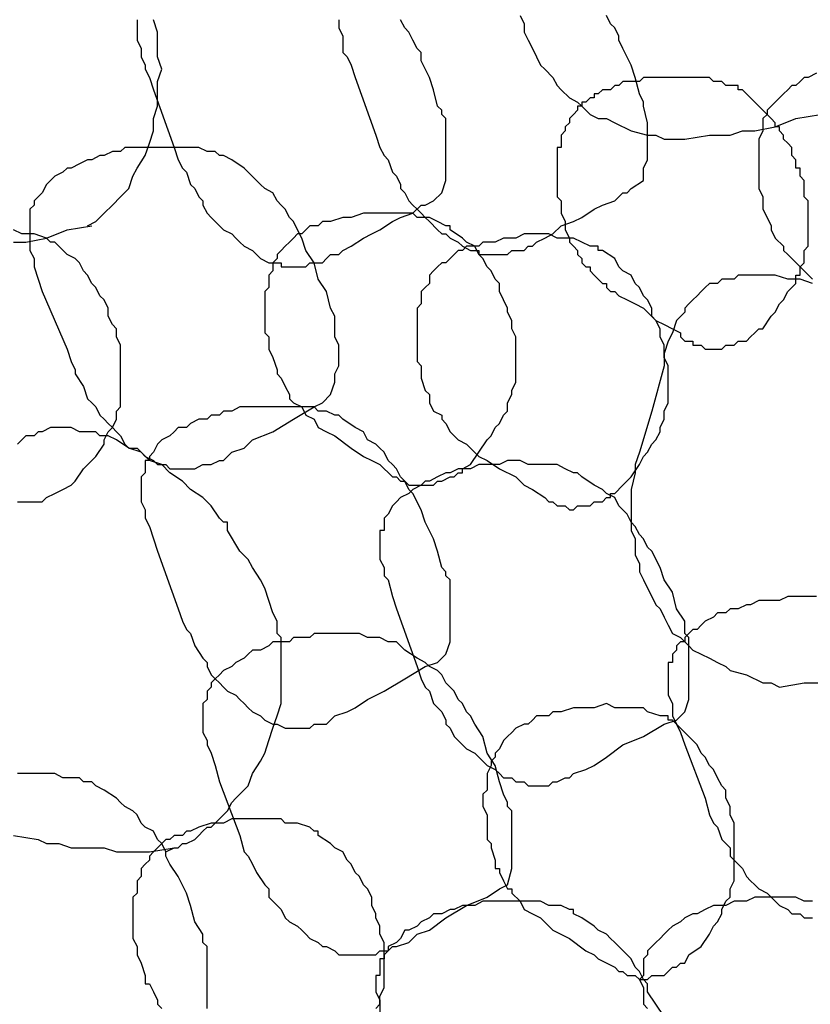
# Model space of a CAD drawing. Header units: millimetres. Extents: x 14 to 424, y 0 to 287.
# Tile 51 of 104: x 324 to 332, y 141 to 151. Entities that reach past the tile are written whole.
import ezdxf

# ---------------------------------------------------------------- set-up
doc = ezdxf.new("R2010")
doc.units = ezdxf.units.MM
doc.layers.add('PDF _0', color=7, linetype='Continuous')

msp = doc.modelspace()

# ---------------------------------------------------------------- linework, layer by layer
at = {"layer": 'PDF _0', "lineweight": 25}
for points in [[(324.5739, 149.2633), (324.657, 149.3048), (324.7401, 149.3879), (324.8232, 149.471), (324.9062, 149.5541), (324.9893, 149.6372), (325.0309, 149.7618), (325.0724, 149.8449), (325.1555, 149.9695), (325.197, 150.0941), (325.2386, 150.2188), (325.2386, 150.3434), (325.2801, 150.468), (325.2801, 150.5926), (325.2801, 150.7173), (325.3217, 150.8419), (325.2801, 150.9665), (325.2801, 151.0912), (325.2801, 151.2158), (325.2386, 151.3404)], [(325.0724, 151.3404), (325.0724, 151.2989), (325.0724, 151.2573), (325.0724, 151.2158), (325.0724, 151.1742), (325.0724, 151.1327), (325.114, 151.0496), (325.114, 150.9665), (325.1555, 150.8834), (325.1555, 150.8419), (325.197, 150.7588), (325.2386, 150.6342), (325.4463, 150.0526), (325.4878, 149.928), (325.5294, 149.8449), (325.5709, 149.8033), (325.6125, 149.6787), (325.654, 149.6372), (325.6956, 149.5541), (325.7371, 149.5125), (325.7371, 149.471), (325.7786, 149.3879), (325.8202, 149.3464), (325.8617, 149.3048), (325.9033, 149.2633), (325.9448, 149.2217), (326.0279, 149.1802), (326.0694, 149.1387), (326.111, 149.0971), (326.1525, 149.0556), (326.2356, 149.014), (326.2772, 148.9725), (326.3187, 148.9309), (326.4018, 148.8894), (326.4433, 148.8894), (326.4849, 148.8894), (326.5264, 148.8894), (326.5264, 148.8479), (326.568, 148.8479), (326.6095, 148.8479), (326.651, 148.8479), (326.6926, 148.8479), (326.7341, 148.8479), (326.7757, 148.8479), (326.8172, 148.8894), (326.8588, 148.8894), (326.9418, 148.8894), (326.9834, 148.9309), (327.0249, 148.9725), (327.108, 148.9725), (327.1496, 149.014), (327.2326, 149.0556), (327.3573, 149.1387), (327.4403, 149.1802), (327.5234, 149.2217), (327.6481, 149.3048), (327.7311, 149.3464), (327.8558, 149.3879), (327.9389, 149.471), (327.9804, 149.471), (328.0635, 149.5125), (328.1466, 149.5956), (328.1881, 149.7203), (328.1881, 149.8033), (328.1881, 149.8864), (328.1881, 149.9695), (328.1881, 150.0111), (328.1881, 150.0941), (328.1881, 150.1772), (328.1881, 150.3434), (328.1466, 150.3849), (328.1466, 150.4265), (328.105, 150.468), (328.0635, 150.6342), (328.0219, 150.7588), (327.9389, 150.925), (327.9389, 151.0081), (327.8973, 151.0496), (327.8558, 151.1327), (327.8142, 151.2158), (327.7727, 151.2573), (327.7311, 151.3404)], [(327.108, 151.3404), (327.108, 151.2989), (327.108, 151.2573), (327.1496, 151.1742), (327.1496, 151.0912), (327.1496, 151.0081), (327.1911, 150.9665), (327.2326, 150.8834), (327.2742, 150.7588), (327.4819, 150.1772), (327.5234, 150.0526), (327.565, 149.9695), (327.6065, 149.928), (327.6481, 149.8033), (327.6896, 149.7618), (327.7311, 149.6787), (327.7311, 149.6372), (327.7727, 149.5956), (327.8142, 149.5125), (327.8558, 149.471), (327.8973, 149.4295), (327.9389, 149.3879), (327.9804, 149.3464), (328.0219, 149.3048), (328.105, 149.2217), (328.1466, 149.1802), (328.1881, 149.1802), (328.2297, 149.1387), (328.3127, 149.0971), (328.3543, 149.0556), (328.4374, 149.014), (328.4789, 149.014), (328.5205, 149.014), (328.5205, 148.9725), (328.562, 148.9725), (328.6035, 148.9725), (328.6451, 148.9725), (328.6866, 148.9725), (328.7282, 148.9725), (328.7697, 148.9725), (328.8113, 148.9725), (328.8528, 149.014), (328.8943, 149.014), (328.9774, 149.014), (329.019, 149.0556), (329.0605, 149.0556), (329.1021, 149.0971), (329.1851, 149.1387), (329.2682, 149.1802), (329.3513, 149.2633), (329.4759, 149.3048), (329.559, 149.3464), (329.6837, 149.4295), (329.7667, 149.471), (329.8914, 149.5125), (329.9745, 149.5956), (330.016, 149.5956), (330.0575, 149.6372), (330.1822, 149.7203), (330.1822, 149.8449), (330.2237, 149.928), (330.2237, 150.0111), (330.2237, 150.0941), (330.2237, 150.1357), (330.2237, 150.2188), (330.2237, 150.3019), (330.1822, 150.468), (330.1822, 150.5096), (330.1406, 150.5926), (330.0991, 150.7588), (330.0575, 150.8834), (329.9745, 151.0496), (329.9329, 151.1327), (329.9329, 151.1742), (329.8914, 151.2573), (329.8498, 151.2989), (329.8083, 151.382)], [(328.9359, 151.382), (328.9774, 151.2989), (328.9774, 151.2158), (329.019, 151.1327), (329.0605, 151.0496), (329.1021, 150.9665), (329.1436, 150.8834), (329.1851, 150.8419), (329.2682, 150.7588), (329.3098, 150.6757), (329.3513, 150.6342), (329.4344, 150.5511), (329.5175, 150.5096), (329.559, 150.468), (329.6421, 150.3849), (329.7252, 150.3434), (329.8083, 150.3434), (329.8914, 150.3019), (330.0575, 150.2188), (330.2237, 150.1772), (330.3068, 150.1772), (330.3899, 150.1357), (330.5976, 150.1357), (330.8469, 150.1772), (330.9715, 150.1772), (331.0546, 150.1772), (331.1792, 150.2188), (331.3038, 150.2188), (331.5115, 150.2603), (331.7193, 150.3434), (331.9685, 150.3849)], [(331.927, 150.8004), (331.8439, 150.7588), (331.8023, 150.7588), (331.7608, 150.7173), (331.7193, 150.6757), (331.6777, 150.6757), (331.6362, 150.6342), (331.5946, 150.5926), (331.5531, 150.5511), (331.5115, 150.5096), (331.47, 150.468), (331.4285, 150.4265), (331.4285, 150.3849), (331.3869, 150.3434), (331.3869, 150.2603), (331.3869, 150.2188), (331.3454, 150.1357), (331.3454, 150.0941), (331.3454, 150.0526), (331.3454, 149.9695), (331.3454, 149.928), (331.3454, 149.8449), (331.3454, 149.8033), (331.3454, 149.7203), (331.3454, 149.6787), (331.3454, 149.6372), (331.3869, 149.5541), (331.3869, 149.5125), (331.3869, 149.4295), (331.4285, 149.3464), (331.47, 149.2633), (331.47, 149.2217), (331.5115, 149.1387), (331.5946, 149.0556), (331.5946, 149.014), (331.6362, 148.9725), (331.6777, 148.9309), (331.7608, 148.8479), (331.8023, 148.8063), (331.8854, 148.7232)], [(323.8261, 149.0971), (323.9508, 149.0971), (324.1585, 149.1387), (324.3662, 149.2217), (324.6154, 149.2633)], [(323.8677, 146.4799), (323.9092, 146.4799), (323.9508, 146.4799), (323.9923, 146.4799), (324.0338, 146.4799), (324.1169, 146.4799), (324.1585, 146.5215), (324.2416, 146.563), (324.3246, 146.6045), (324.4077, 146.6461), (324.4493, 146.6876), (324.5324, 146.8123), (324.657, 146.9369), (324.7401, 147.0615), (324.7401, 147.1031), (324.7816, 147.1861), (324.8232, 147.2277), (324.8647, 147.3108), (324.8647, 147.3939), (324.9062, 147.4354), (324.9062, 147.5185), (324.9062, 147.6016), (324.9062, 147.6847), (324.9062, 147.7262), (324.9062, 147.8093), (324.9062, 147.8924), (324.9062, 147.9755), (324.9062, 148.0585), (324.8647, 148.1416), (324.8647, 148.2247), (324.8232, 148.2663), (324.7816, 148.3493), (324.7816, 148.4324), (324.7401, 148.5155), (324.6985, 148.5571), (324.657, 148.6401), (324.6154, 148.6817), (324.5739, 148.7648), (324.5324, 148.8063), (324.4908, 148.8894), (324.4493, 148.9309), (324.3662, 148.9725), (324.2831, 149.0556), (324.2416, 149.0971), (324.2, 149.0971), (324.1585, 149.1387), (324.0338, 149.1802), (323.9092, 149.1802), (323.8261, 149.2217)], [(331.8854, 148.6817), (331.7608, 148.7232), (331.6362, 148.7232), (331.5115, 148.7648), (331.3869, 148.7648), (331.2623, 148.7648), (331.2207, 148.7648), (331.1377, 148.7648), (331.0961, 148.7232), (331.013, 148.7232), (330.9715, 148.7232), (330.9299, 148.6817), (330.8469, 148.6817), (330.8053, 148.6401), (330.7638, 148.5986), (330.7222, 148.5571), (330.6807, 148.5155), (330.6391, 148.474), (330.5976, 148.4324), (330.5976, 148.3909), (330.5145, 148.3078), (330.473, 148.1832), (330.4314, 148.1001), (330.3899, 147.9755), (330.3899, 147.8508), (330.2653, 147.3939), (330.1406, 146.9784), (330.0991, 146.8538), (330.0991, 146.8123), (330.0991, 146.7707), (330.0575, 146.6045), (330.0575, 146.5215), (330.0575, 146.4384), (330.0575, 146.3553), (330.0575, 146.2722), (330.0575, 146.1891), (330.0991, 146.106), (330.0991, 146.0229), (330.0991, 145.9399), (330.1406, 145.8568), (330.1406, 145.7737), (330.1822, 145.6906), (330.2237, 145.6075), (330.2653, 145.5244), (330.3068, 145.4413), (330.3483, 145.3998), (330.3899, 145.3167), (330.4314, 145.2336), (330.473, 145.1505), (330.5561, 145.109), (330.6391, 145.0259), (330.6807, 144.9844), (330.7638, 144.9428), (330.8469, 144.9013), (330.9299, 144.8597), (331.013, 144.8182), (331.0546, 144.7767), (331.2207, 144.7351), (331.3869, 144.652), (331.47, 144.652), (331.5531, 144.6105), (331.8023, 144.652), (332.0101, 144.652)], [(325.3632, 142.9488), (325.4463, 142.9903), (325.4878, 142.9903), (325.5294, 143.0319), (325.5709, 143.0319), (325.654, 143.0734), (325.6956, 143.1149), (325.7371, 143.1565), (325.7786, 143.198), (325.8202, 143.198), (325.8617, 143.2396), (325.9033, 143.2811), (325.9448, 143.3227), (325.9864, 143.3642), (326.0279, 143.4473), (326.0694, 143.4888), (326.111, 143.5304), (326.1941, 143.6135), (326.2356, 143.7381), (326.3187, 143.8627), (326.3602, 143.9458), (326.4018, 144.0704), (326.4433, 144.1951), (326.4849, 144.3197), (326.5264, 144.4443), (326.5264, 144.5689), (326.5264, 144.6936), (326.5264, 144.7351), (326.5264, 144.8182), (326.5264, 144.8597), (326.5264, 144.9428), (326.5264, 144.9844), (326.5264, 145.0259), (326.5264, 145.109), (326.4849, 145.1505), (326.4849, 145.2752), (326.4433, 145.3583), (326.4018, 145.4829), (326.3602, 145.6075), (326.3187, 145.6906), (326.2356, 145.8152), (326.1941, 145.8983), (326.111, 145.9814), (325.9864, 146.1891), (325.9864, 146.2307), (325.9864, 146.2722), (325.9448, 146.2722), (325.9033, 146.3137), (325.8202, 146.4384), (325.7371, 146.5215), (325.6125, 146.6045), (325.5294, 146.6876), (325.4048, 146.7707), (325.3217, 146.8538), (325.197, 146.8953), (325.114, 146.9784), (324.9893, 147.02), (324.8647, 147.1031), (324.7816, 147.1446), (324.6985, 147.1446), (324.657, 147.1861), (324.5739, 147.1861), (324.5324, 147.1861), (324.4908, 147.1861), (324.4077, 147.2277), (324.3662, 147.2277), (324.2831, 147.2277), (324.2416, 147.2277), (324.2, 147.2277), (324.1169, 147.1861), (324.0754, 147.1861), (324.0338, 147.1446), (323.9508, 147.1446), (323.9092, 147.1031), (323.8677, 147.0615)], [(331.927, 145.5244), (331.8439, 145.5244), (331.7608, 145.5244), (331.7193, 145.5244), (331.6362, 145.5244), (331.5531, 145.4829), (331.47, 145.4829), (331.4285, 145.4829), (331.3454, 145.4829), (331.2623, 145.4413), (331.2207, 145.4413), (331.1377, 145.3998), (331.0546, 145.3998), (331.013, 145.3583), (330.9299, 145.3583), (330.8884, 145.3167), (330.8053, 145.2752), (330.7638, 145.2336), (330.7222, 145.1921), (330.6807, 145.1921), (330.6391, 145.1505), (330.5976, 145.109), (330.5976, 145.0675), (330.5561, 145.0675), (330.5145, 145.0259), (330.5145, 144.9844), (330.473, 144.9428), (330.473, 144.9013), (330.473, 144.8597), (330.4314, 144.8597), (330.4314, 144.8182), (330.4314, 144.7767), (330.4314, 144.7351), (330.4314, 144.6936), (330.4314, 144.652), (330.4314, 144.6105), (330.4314, 144.5274), (330.473, 144.4443), (330.473, 144.4028), (330.473, 144.3197), (330.5145, 144.2366), (330.5561, 144.1535), (330.5976, 144.0289), (330.8053, 143.4888), (330.8469, 143.3227), (330.8884, 143.2396), (330.9299, 143.198), (330.9715, 143.0734), (331.013, 143.0319), (331.0546, 142.9903), (331.0546, 142.9072), (331.0961, 142.8657), (331.1377, 142.8241), (331.1792, 142.7826), (331.2207, 142.6995), (331.2623, 142.658), (331.3038, 142.6164), (331.3454, 142.5749), (331.4285, 142.5333), (331.47, 142.4918), (331.5115, 142.4503), (331.5531, 142.4087), (331.6362, 142.3672), (331.6777, 142.3256), (331.7193, 142.3256), (331.7608, 142.3256), (331.8023, 142.2841), (331.8439, 142.2841), (331.8854, 142.2841)], [(325.7786, 141.3701), (325.7786, 141.4532), (325.7786, 141.4948), (325.7786, 141.5779), (325.7786, 141.6609), (325.7786, 141.744), (325.7786, 141.8271), (325.7786, 141.9517), (325.7786, 141.9933), (325.7371, 142.0348), (325.7371, 142.1179), (325.654, 142.2425), (325.6125, 142.4087), (325.5709, 142.5333), (325.4878, 142.6995), (325.4048, 142.8241), (325.3632, 142.9072), (325.3632, 142.9488), (325.3217, 143.0319), (325.2801, 143.0734), (325.2386, 143.1565), (325.1555, 143.198), (325.114, 143.2396), (325.0724, 143.3227), (325.0309, 143.3642), (324.9478, 143.4057), (324.9062, 143.4473), (324.8647, 143.4888), (324.7401, 143.5719), (324.657, 143.6135), (324.6154, 143.655), (324.5324, 143.655), (324.4908, 143.6965), (324.4077, 143.6965), (324.3246, 143.6965), (324.2416, 143.7381), (324.1585, 143.7381), (324.1169, 143.7381), (324.0338, 143.7381), (323.9508, 143.7381), (323.8677, 143.7381)], [(327.4819, 141.3701), (327.5234, 141.4117), (327.5234, 141.4948), (327.565, 141.5779), (327.565, 141.6609), (327.565, 141.744), (327.565, 141.7856), (327.565, 141.8687), (327.565, 141.9517), (327.565, 142.0348), (327.5234, 142.1179), (327.5234, 142.201), (327.4819, 142.2841), (327.4819, 142.3256), (327.4403, 142.4087), (327.4403, 142.4918), (327.3988, 142.5749), (327.3573, 142.6164), (327.3157, 142.6995), (327.2742, 142.7411), (327.2326, 142.8241), (327.1911, 142.8657), (327.1496, 142.9488), (327.0665, 142.9903), (327.0249, 143.0319), (326.9003, 143.1149), (326.9003, 143.1565), (326.8588, 143.1565), (326.8172, 143.198), (326.6926, 143.2396), (326.651, 143.2396), (326.568, 143.2396), (326.5264, 143.2811), (326.4849, 143.2811), (326.3602, 143.2811), (326.2356, 143.2811), (326.1525, 143.2811), (326.0279, 143.2811), (325.9448, 143.2396), (325.8202, 143.2396), (325.6956, 143.198), (325.6125, 143.1565), (325.5709, 143.1565), (325.5294, 143.1149), (325.4463, 143.1149), (325.4048, 143.0734), (325.3632, 143.0734), (325.3217, 143.0319), (325.2801, 142.9903), (325.2386, 142.9488), (325.197, 142.9072), (325.197, 142.8657), (325.1555, 142.8241), (325.114, 142.7826), (325.114, 142.6995), (325.0724, 142.658), (325.0724, 142.6164), (325.0724, 142.5333), (325.0309, 142.4918), (325.0309, 142.4087), (325.0309, 142.3672), (325.0309, 142.3256), (325.0309, 142.2425), (325.0309, 142.201), (325.0309, 142.0764), (325.0724, 141.9933), (325.0724, 141.9517), (325.0724, 141.9102), (325.114, 141.8271), (325.1555, 141.7025), (325.1555, 141.6609), (325.1555, 141.6194), (325.197, 141.6194), (325.2386, 141.5363), (325.2801, 141.4532), (325.2801, 141.4117), (325.3217, 141.3701)], [(323.8261, 143.1149), (324.0754, 143.0734), (324.1585, 143.0319), (324.2831, 143.0319), (324.4077, 142.9903), (324.5324, 142.9903), (324.6154, 142.9903), (324.7401, 142.9903), (324.8647, 142.9488), (324.9893, 142.9488), (325.197, 142.9488), (325.4463, 142.9903)], [(331.8854, 142.4503), (331.8023, 142.4503), (331.7193, 142.4918), (331.6777, 142.4918), (331.5946, 142.4918), (331.5115, 142.4918), (331.4285, 142.4918), (331.3454, 142.4918), (331.3038, 142.4918), (331.2207, 142.4503), (331.1377, 142.4503), (331.0961, 142.4503), (331.013, 142.4087), (330.9299, 142.4087), (330.8884, 142.4087), (330.8053, 142.3672), (330.7222, 142.3256), (330.6807, 142.3256), (330.5976, 142.2841), (330.5561, 142.2425), (330.473, 142.201), (330.4314, 142.1595), (330.3899, 142.1179), (330.3483, 142.0764), (330.3068, 142.0348), (330.2653, 141.9933), (330.2237, 141.9517), (330.2237, 141.9102), (330.1822, 141.8687), (330.1822, 141.8271), (330.1822, 141.7856), (330.1822, 141.744), (330.1822, 141.7025), (330.1406, 141.6609), (330.1822, 141.5779), (330.1822, 141.4948), (330.1822, 141.4117), (330.2237, 141.3701)], [(330.3899, 141.2871), (330.3068, 141.4117), (330.2237, 141.5363), (330.2237, 141.6194), (330.1822, 141.6609), (330.1406, 141.744), (330.0991, 141.7856), (330.0575, 141.8687), (330.016, 141.9102), (329.9329, 141.9933), (329.8914, 142.0348), (329.8498, 142.0764), (329.8083, 142.1179), (329.7252, 142.1595), (329.6837, 142.201), (329.559, 142.2841), (329.4759, 142.3256), (329.4759, 142.3672), (329.4344, 142.3672), (329.3513, 142.4087), (329.3098, 142.4087), (329.2267, 142.4087), (329.1436, 142.4503), (329.0605, 142.4503), (328.9774, 142.4503), (328.9359, 142.4503), (328.8528, 142.4503), (328.7697, 142.4503), (328.6866, 142.4503), (328.6451, 142.4503), (328.562, 142.4503), (328.4789, 142.4087), (328.3958, 142.4087), (328.3543, 142.4087), (328.2712, 142.3672), (328.2297, 142.3672), (328.1466, 142.3256), (328.0635, 142.3256), (328.0219, 142.2841), (327.9389, 142.2425), (327.8973, 142.201), (327.8142, 142.1595), (327.7727, 142.1595), (327.7311, 142.0764), (327.6896, 142.0348), (327.6065, 141.9933), (327.6065, 141.9517), (327.565, 141.9102), (327.565, 141.8687), (327.5234, 141.8687), (327.5234, 141.8271), (327.5234, 141.7856), (327.5234, 141.744), (327.5234, 141.7025), (327.4819, 141.7025), (327.4819, 141.6194), (327.4819, 141.5363), (327.5234, 141.4532), (327.5234, 141.4117), (327.5234, 141.3286)]]:
    msp.add_lwpolyline(points, dxfattribs=at)
for points in [[(331.3869, 148.2247), (331.47, 148.3493), (331.5115, 148.3909), (331.5531, 148.474), (331.5946, 148.5155), (331.6362, 148.5986), (331.6777, 148.6401), (331.7193, 148.6817), (331.7193, 148.7232), (331.7193, 148.7648), (331.7608, 148.7648), (331.7608, 148.8063), (331.7608, 148.8479), (331.8023, 148.8894), (331.8023, 148.9309), (331.8023, 148.9725), (331.8023, 149.014), (331.8439, 149.0556), (331.8439, 149.0971), (331.8439, 149.1387), (331.8439, 149.1802), (331.8439, 149.2217), (331.8439, 149.2633), (331.8439, 149.3048), (331.8439, 149.3464), (331.8439, 149.3879), (331.8439, 149.4295), (331.8439, 149.471), (331.8439, 149.5125), (331.8023, 149.5541), (331.8023, 149.5956), (331.8023, 149.6372), (331.8023, 149.6787), (331.8023, 149.7203), (331.7608, 149.7618), (331.7608, 149.8033), (331.7608, 149.8449), (331.7193, 149.8449), (331.7193, 149.8864), (331.7193, 149.928), (331.6777, 149.9695), (331.6777, 150.0111), (331.6777, 150.0526), (331.6362, 150.0941), (331.5946, 150.1357), (331.5946, 150.1772), (331.5531, 150.2188), (331.5531, 150.2603), (331.5115, 150.2603), (331.5115, 150.3019), (331.47, 150.3434), (331.4285, 150.3849), (331.3869, 150.4265), (331.3454, 150.468), (331.3038, 150.5096), (331.2623, 150.5511), (331.1792, 150.6342), (331.1377, 150.6342), (331.1377, 150.6757), (331.0546, 150.6757), (331.013, 150.6757), (330.9715, 150.7173), (330.8884, 150.7173), (330.8469, 150.7588), (330.8053, 150.7588), (330.7222, 150.7588), (330.6807, 150.7588), (330.6391, 150.7588), (330.5561, 150.7588), (330.5145, 150.7588), (330.473, 150.7588), (330.4314, 150.7588), (330.3483, 150.7588), (330.3068, 150.7588), (330.2653, 150.7588), (330.1822, 150.7588), (330.1406, 150.7173), (330.0991, 150.7173), (330.0575, 150.7173), (329.9745, 150.7173), (329.9329, 150.6757), (329.8914, 150.6757), (329.8498, 150.6342), (329.7667, 150.6342), (329.7252, 150.5926), (329.6837, 150.5926), (329.6837, 150.5511), (329.6421, 150.5511), (329.6006, 150.5096), (329.559, 150.5096), (329.559, 150.468), (329.5175, 150.468), (329.5175, 150.4265), (329.4759, 150.3849), (329.4344, 150.3434), (329.4344, 150.3019), (329.3929, 150.2603), (329.3929, 150.2188), (329.3513, 150.1772), (329.3513, 150.1357), (329.3513, 150.0941), (329.3513, 150.0526), (329.3098, 150.0526), (329.3098, 149.9695), (329.3098, 149.928), (329.3098, 149.8449), (329.3098, 149.8033), (329.3098, 149.7203), (329.3098, 149.6787), (329.3098, 149.6372), (329.3098, 149.5541), (329.3513, 149.5125), (329.3513, 149.4295), (329.3513, 149.3879), (329.3929, 149.3048), (329.3929, 149.2633), (329.3929, 149.2217), (329.4344, 149.1387), (329.4344, 149.0971), (329.4759, 149.0556), (329.5175, 149.014), (329.5175, 148.9725), (329.559, 148.9309), (329.559, 148.8894), (329.6006, 148.8479), (329.6421, 148.8479), (329.6421, 148.8063), (329.6837, 148.7648), (329.7252, 148.7232), (329.7667, 148.6817), (329.8083, 148.6817), (329.8083, 148.6401), (329.8498, 148.5986), (329.8914, 148.5986), (329.9329, 148.5571), (330.016, 148.5155), (330.0991, 148.474), (330.1822, 148.4324), (330.3068, 148.3078), (330.3899, 148.2663), (330.473, 148.2247), (330.5561, 148.1832), (330.5561, 148.1416), (330.5976, 148.1001), (330.6391, 148.1001), (330.6807, 148.1001), (330.6807, 148.0585), (330.7222, 148.0585), (330.7638, 148.0585), (330.8053, 148.017), (330.8469, 148.017), (330.8884, 148.017), (330.9299, 148.017), (330.9715, 148.017), (331.013, 148.0585), (331.0546, 148.0585), (331.0961, 148.0585), (331.1377, 148.1001), (331.1792, 148.1001), (331.2207, 148.1001), (331.2623, 148.1416), (331.3038, 148.1832), (331.3454, 148.2247)], [(327.0249, 147.56), (327.0665, 147.6847), (327.0665, 147.7677), (327.108, 147.8508), (327.108, 147.9339), (327.108, 147.9755), (327.108, 148.0585), (327.0665, 148.1416), (327.0665, 148.3078), (327.0665, 148.3493), (327.0249, 148.4324), (326.9834, 148.5986), (326.9003, 148.7232), (326.8588, 148.8894), (326.7757, 149.014), (326.7341, 149.1387), (326.6926, 149.2217), (326.651, 149.3048), (326.6095, 149.3464), (326.568, 149.4295), (326.5264, 149.471), (326.4849, 149.5125), (326.4433, 149.5956), (326.3602, 149.6372), (326.3187, 149.6787), (326.2772, 149.7203), (326.1941, 149.8033), (326.1525, 149.8449), (326.0279, 149.928), (325.9448, 149.9695), (325.9033, 149.9695), (325.8617, 150.0111), (325.7786, 150.0111), (325.6956, 150.0526), (325.6125, 150.0526), (325.5709, 150.0526), (325.4878, 150.0526), (325.4048, 150.0526), (325.3217, 150.0526), (325.2386, 150.0526), (325.197, 150.0526), (325.114, 150.0526), (325.0309, 150.0526), (324.9478, 150.0526), (324.9062, 150.0111), (324.8232, 150.0111), (324.7401, 149.9695), (324.6985, 149.9695), (324.6154, 149.928), (324.5739, 149.928), (324.4908, 149.8864), (324.4077, 149.8449), (324.3662, 149.8449), (324.3246, 149.8033), (324.2416, 149.7618), (324.2, 149.7203), (324.1585, 149.6787), (324.1169, 149.5956), (324.0754, 149.5541), (324.0338, 149.5125), (324.0338, 149.471), (323.9923, 149.4295), (323.9923, 149.3879), (323.9923, 149.3464), (323.9923, 149.3048), (323.9923, 149.2217), (323.9923, 149.1387), (323.9923, 149.0971), (323.9923, 149.014), (324.0338, 148.9309), (324.0338, 148.8479), (324.0754, 148.7232), (324.1169, 148.5986), (324.3662, 148.017), (324.4077, 147.8924), (324.4493, 147.8093), (324.4493, 147.7677), (324.5324, 147.6431), (324.5739, 147.5185), (324.6154, 147.4769), (324.657, 147.4354), (324.6985, 147.3523), (324.7401, 147.3108), (324.7816, 147.2692), (324.8232, 147.2277), (324.8647, 147.1861), (324.9062, 147.1446), (324.9478, 147.0615), (324.9893, 147.02), (325.0724, 147.02), (325.114, 146.9784), (325.1555, 146.9369), (325.2386, 146.8953), (325.2801, 146.8538), (325.3632, 146.8538), (325.4048, 146.8123), (325.4878, 146.8123), (325.5294, 146.8123), (325.6125, 146.8123), (325.654, 146.8123), (325.7371, 146.8538), (325.7786, 146.8538), (325.8202, 146.8538), (325.9033, 146.8953), (325.9448, 146.8953), (326.0279, 146.9784), (326.1525, 147.02), (326.2356, 147.1031), (326.4433, 147.1861), (326.651, 147.3108), (326.8588, 147.4354), (326.9418, 147.4769)], [(328.4374, 146.8538), (328.5205, 146.9784), (328.6035, 147.1031), (328.6451, 147.1446), (328.6866, 147.2277), (328.7282, 147.2692), (328.7697, 147.3523), (328.8113, 147.3939), (328.8113, 147.4769), (328.8528, 147.56), (328.8528, 147.6016), (328.8943, 147.6847), (328.8943, 147.7677), (328.8943, 147.8508), (328.8943, 147.9339), (328.8943, 147.9755), (328.8943, 148.0585), (328.8943, 148.1416), (328.8528, 148.2247), (328.8528, 148.3078), (328.8113, 148.3909), (328.8113, 148.4324), (328.7697, 148.5155), (328.7282, 148.5986), (328.7282, 148.6817), (328.6866, 148.7232), (328.6451, 148.8063), (328.6035, 148.8479), (328.562, 148.9309), (328.5205, 148.9725), (328.4789, 149.0556), (328.3958, 149.0971), (328.3543, 149.1387), (328.2297, 149.2217), (328.2297, 149.2633), (328.1881, 149.2633), (328.105, 149.3048), (328.0219, 149.3464), (327.9804, 149.3464), (327.8973, 149.3464), (327.8558, 149.3879), (327.8142, 149.3879), (327.6896, 149.3879), (327.565, 149.3879), (327.4819, 149.3879), (327.3573, 149.3879), (327.2326, 149.3464), (327.1496, 149.3464), (327.0249, 149.3048), (326.9834, 149.3048), (326.9418, 149.3048), (326.9003, 149.2633), (326.8172, 149.2633), (326.7757, 149.2217), (326.7341, 149.1802), (326.6926, 149.1802), (326.651, 149.1387), (326.6095, 149.0971), (326.568, 149.0556), (326.5264, 149.014), (326.4849, 148.9725), (326.4849, 148.9309), (326.4433, 148.8894), (326.4433, 148.8063), (326.4018, 148.7648), (326.4018, 148.7232), (326.4018, 148.6401), (326.3602, 148.5986), (326.3602, 148.5571), (326.3602, 148.474), (326.3602, 148.4324), (326.3602, 148.3493), (326.3602, 148.3078), (326.3602, 148.2247), (326.3602, 148.1832), (326.4018, 148.1416), (326.4018, 148.0585), (326.4018, 148.017), (326.4433, 147.9339), (326.4849, 147.8093), (326.4849, 147.7677), (326.5264, 147.7262), (326.568, 147.6431), (326.6095, 147.56), (326.6095, 147.5185), (326.651, 147.4769), (326.7341, 147.4354), (326.7757, 147.3523), (326.8588, 147.3108), (326.9003, 147.2277), (326.9834, 147.1861), (327.0665, 147.1446), (327.2326, 147.02), (327.3573, 146.9369), (327.4403, 146.8953), (327.5234, 146.8538), (327.6481, 146.7292), (327.6896, 146.7292), (327.7311, 146.6876), (327.7727, 146.6876), (327.8142, 146.6461), (327.8558, 146.6461), (327.8973, 146.6461), (327.9389, 146.6461), (327.9804, 146.6461), (328.0219, 146.6461), (328.0635, 146.6461), (328.105, 146.6876), (328.1466, 146.6876), (328.2297, 146.7292), (328.2712, 146.7292), (328.3127, 146.7707), (328.3543, 146.7707), (328.3543, 146.8123)], [(329.9745, 146.6461), (330.0575, 146.7292), (330.1406, 146.8538), (330.1822, 146.9369), (330.2237, 146.9784), (330.2653, 147.0615), (330.3068, 147.1031), (330.3483, 147.1861), (330.3483, 147.2277), (330.3899, 147.3108), (330.3899, 147.3939), (330.4314, 147.4769), (330.4314, 147.5185), (330.4314, 147.6016), (330.4314, 147.6847), (330.4314, 147.7677), (330.4314, 147.8508), (330.3899, 147.9339), (330.3899, 147.9755), (330.3899, 148.0585), (330.3483, 148.1416), (330.3483, 148.2247), (330.3068, 148.3078), (330.2653, 148.3493), (330.2653, 148.4324), (330.2237, 148.5155), (330.1822, 148.5571), (330.1406, 148.6401), (330.0991, 148.6817), (330.0575, 148.7648), (329.9745, 148.8063), (329.9329, 148.8479), (329.8914, 148.9309), (329.7667, 149.014), (329.7252, 149.014), (329.7252, 149.0556), (329.6421, 149.0556), (329.559, 149.0971), (329.4759, 149.1387), (329.4344, 149.1387), (329.3929, 149.1387), (329.3098, 149.1387), (329.2267, 149.1802), (329.1021, 149.1802), (328.9774, 149.1802), (328.8943, 149.1387), (328.7697, 149.1387), (328.6866, 149.0971), (328.562, 149.0971), (328.5205, 149.0556), (328.4789, 149.0556), (328.3958, 149.0556), (328.3543, 149.014), (328.3127, 149.014), (328.2712, 148.9725), (328.2297, 148.9309), (328.1881, 148.8894), (328.1466, 148.8894), (328.105, 148.8479), (328.0635, 148.8063), (328.0219, 148.7648), (328.0219, 148.6817), (327.9804, 148.6401), (327.9389, 148.5986), (327.9389, 148.5571), (327.9389, 148.474), (327.8973, 148.4324), (327.8973, 148.3909), (327.8973, 148.3078), (327.8973, 148.2663), (327.8973, 148.1832), (327.8973, 148.1416), (327.8973, 148.0585), (327.8973, 148.017), (327.8973, 147.9339), (327.8973, 147.8924), (327.9389, 147.8508), (327.9389, 147.7677), (327.9389, 147.7262), (327.9804, 147.6016), (328.0219, 147.56), (328.0219, 147.5185), (328.0219, 147.4769), (328.0635, 147.3939), (328.1466, 147.3523), (328.1466, 147.3108), (328.1881, 147.2692), (328.2297, 147.1861), (328.3127, 147.1031), (328.3958, 147.0615), (328.4374, 147.02), (328.5205, 146.9369), (328.6035, 146.8953), (328.7282, 146.8123), (328.8943, 146.7292), (328.9774, 146.6461), (329.0605, 146.6045), (329.1851, 146.5215), (329.2267, 146.4799), (329.2682, 146.4799), (329.3098, 146.4384), (329.3513, 146.4384), (329.3929, 146.4384), (329.4344, 146.3968), (329.4759, 146.3968), (329.5175, 146.4384), (329.559, 146.4384), (329.6006, 146.4384), (329.6421, 146.4384), (329.6837, 146.4799), (329.7667, 146.4799), (329.8083, 146.5215), (329.8498, 146.5215), (329.8498, 146.563), (329.8914, 146.563)], [(328.1881, 144.9428), (328.2297, 145.0675), (328.2297, 145.1505), (328.2297, 145.2336), (328.2297, 145.3167), (328.2297, 145.3583), (328.2297, 145.4413), (328.2297, 145.5244), (328.2297, 145.6906), (328.1881, 145.7321), (328.1881, 145.7737), (328.1466, 145.8152), (328.105, 145.9814), (328.0635, 146.106), (327.9804, 146.2722), (327.9389, 146.3968), (327.8558, 146.563), (327.8142, 146.6045), (327.7727, 146.6876), (327.7311, 146.7292), (327.6896, 146.8123), (327.6481, 146.8538), (327.6065, 146.8953), (327.565, 146.9784), (327.5234, 147.02), (327.4819, 147.0615), (327.3988, 147.1031), (327.3573, 147.1861), (327.2742, 147.2277), (327.1496, 147.3108), (327.108, 147.3523), (327.0665, 147.3523), (326.9834, 147.3939), (326.9003, 147.3939), (326.8588, 147.4354), (326.7757, 147.4354), (326.6926, 147.4354), (326.6095, 147.4354), (326.5264, 147.4354), (326.4849, 147.4354), (326.4018, 147.4354), (326.3187, 147.4354), (326.2356, 147.4354), (326.1941, 147.4354), (326.111, 147.4354), (326.0279, 147.3939), (325.9448, 147.3939), (325.9033, 147.3523), (325.8202, 147.3523), (325.7786, 147.3108), (325.6956, 147.3108), (325.6125, 147.2692), (325.5709, 147.2277), (325.4878, 147.2277), (325.4463, 147.1861), (325.4048, 147.1446), (325.3217, 147.1031), (325.2801, 147.0615), (325.2386, 146.9784), (325.197, 146.9369), (325.197, 146.8953), (325.1555, 146.8953), (325.1555, 146.8538), (325.1555, 146.8123), (325.1555, 146.7707), (325.114, 146.7292), (325.114, 146.6876), (325.114, 146.6045), (325.114, 146.5215), (325.114, 146.4799), (325.1555, 146.3968), (325.1555, 146.3137), (325.197, 146.2307), (325.2386, 146.106), (325.2801, 145.9814), (325.4878, 145.3998), (325.5294, 145.2752), (325.5709, 145.1921), (325.6125, 145.1505), (325.654, 145.0259), (325.7371, 144.9013), (325.7786, 144.8597), (325.7786, 144.8182), (325.8202, 144.7351), (325.8617, 144.6936), (325.9033, 144.652), (325.9448, 144.6105), (325.9864, 144.5689), (326.0694, 144.5274), (326.111, 144.4859), (326.1525, 144.4443), (326.1941, 144.4028), (326.2356, 144.3612), (326.3187, 144.3197), (326.3602, 144.2781), (326.4433, 144.2366), (326.4849, 144.2366), (326.568, 144.1951), (326.6095, 144.1951), (326.6926, 144.1951), (326.7341, 144.1951), (326.8172, 144.1951), (326.8588, 144.2366), (326.9003, 144.2366), (326.9834, 144.2366), (327.0249, 144.2781), (327.0665, 144.3197), (327.1911, 144.3612), (327.2742, 144.4028), (327.3988, 144.4859), (327.565, 144.5689), (327.7727, 144.6936), (327.9804, 144.8182), (328.105, 144.8597)], [(330.5976, 144.3612), (330.6391, 144.4859), (330.6391, 144.5689), (330.6391, 144.652), (330.6391, 144.7351), (330.6391, 144.8182), (330.6391, 144.8597), (330.6391, 144.9428), (330.6391, 145.109), (330.5976, 145.1505), (330.5976, 145.1921), (330.5976, 145.2752), (330.5145, 145.3998), (330.473, 145.566), (330.3899, 145.6906), (330.3483, 145.8152), (330.2653, 145.9814), (330.2237, 146.0229), (330.1822, 146.106), (330.1406, 146.1476), (330.0991, 146.2307), (330.0575, 146.2722), (330.016, 146.3553), (329.9745, 146.3968), (329.9329, 146.4384), (329.8914, 146.5215), (329.8083, 146.563), (329.7667, 146.6045), (329.6837, 146.6461), (329.559, 146.7292), (329.5175, 146.7707), (329.4759, 146.7707), (329.3929, 146.8123), (329.3098, 146.8538), (329.2682, 146.8538), (329.1851, 146.8538), (329.1021, 146.8538), (329.019, 146.8538), (328.9359, 146.8953), (328.8943, 146.8953), (328.8113, 146.8953), (328.7282, 146.8538), (328.6451, 146.8538), (328.6035, 146.8538), (328.5205, 146.8538), (328.4374, 146.8123), (328.3958, 146.8123), (328.3127, 146.8123), (328.2297, 146.7707), (328.1881, 146.7707), (328.105, 146.7292), (328.0219, 146.6876), (327.9804, 146.6876), (327.9389, 146.6461), (327.8558, 146.6045), (327.8142, 146.563), (327.7311, 146.5215), (327.6896, 146.4799), (327.6481, 146.4384), (327.6065, 146.3553), (327.565, 146.3137), (327.565, 146.2722), (327.565, 146.2307), (327.565, 146.1891), (327.5234, 146.1891), (327.5234, 146.1476), (327.5234, 146.106), (327.5234, 146.0229), (327.5234, 145.9814), (327.5234, 145.8983), (327.565, 145.8152), (327.565, 145.7321), (327.6065, 145.6906), (327.6481, 145.5244), (327.6896, 145.3998), (327.8973, 144.8182), (327.9389, 144.6936), (327.9804, 144.6105), (328.0219, 144.5689), (328.0635, 144.4443), (328.1466, 144.3612), (328.1881, 144.2781), (328.1881, 144.2366), (328.2297, 144.1951), (328.2712, 144.112), (328.3127, 144.0704), (328.3543, 144.0289), (328.3958, 143.9873), (328.4789, 143.9458), (328.5205, 143.9043), (328.562, 143.8627), (328.6035, 143.8212), (328.6866, 143.7796), (328.7282, 143.7381), (328.7697, 143.6965), (328.8528, 143.6965), (328.8943, 143.655), (328.9774, 143.655), (329.019, 143.6135), (329.1021, 143.6135), (329.1436, 143.6135), (329.2267, 143.6135), (329.2682, 143.655), (329.3098, 143.655), (329.3929, 143.6965), (329.4344, 143.6965), (329.4759, 143.7381), (329.6006, 143.7796), (329.6837, 143.8212), (329.8083, 143.9043), (329.9745, 144.0289), (330.1822, 144.112), (330.3899, 144.2366), (330.5145, 144.2781)], [(328.8113, 142.6164), (328.8528, 142.7826), (328.8528, 142.8657), (328.8528, 142.9072), (328.8528, 142.9903), (328.8528, 143.0734), (328.8528, 143.1565), (328.8528, 143.2396), (328.8528, 143.3642), (328.8113, 143.4057), (328.8113, 143.4473), (328.7697, 143.5304), (328.7282, 143.655), (328.6866, 143.8212), (328.6035, 143.9458), (328.562, 144.112), (328.4789, 144.2366), (328.4374, 144.3197), (328.3958, 144.3612), (328.3543, 144.4443), (328.3127, 144.4859), (328.2712, 144.5689), (328.2297, 144.6105), (328.1881, 144.652), (328.1466, 144.7351), (328.105, 144.7767), (328.0219, 144.8182), (327.9804, 144.8597), (327.8973, 144.9013), (327.7727, 144.9844), (327.7311, 145.0259), (327.6896, 145.0675), (327.6065, 145.0675), (327.5234, 145.109), (327.4819, 145.109), (327.3988, 145.109), (327.3157, 145.1505), (327.2326, 145.1505), (327.1496, 145.1505), (327.108, 145.1505), (327.0249, 145.1505), (326.9418, 145.1505), (326.8588, 145.1505), (326.8172, 145.109), (326.7341, 145.109), (326.651, 145.109), (326.6095, 145.0675), (326.5264, 145.0675), (326.4433, 145.0675), (326.4018, 145.0259), (326.3187, 144.9844), (326.2356, 144.9844), (326.1941, 144.9428), (326.1525, 144.9013), (326.0694, 144.8597), (326.0279, 144.8182), (325.9448, 144.7767), (325.9033, 144.7351), (325.8617, 144.6936), (325.8202, 144.652), (325.8202, 144.6105), (325.7786, 144.5689), (325.7786, 144.5274), (325.7786, 144.4859), (325.7371, 144.4443), (325.7371, 144.4028), (325.7371, 144.3612), (325.7371, 144.3197), (325.7371, 144.2366), (325.7371, 144.1535), (325.7786, 144.0704), (325.7786, 144.0289), (325.8202, 143.9458), (325.8617, 143.8212), (325.9033, 143.655), (326.111, 143.1149), (326.1525, 142.9488), (326.1941, 142.9072), (326.2356, 142.8241), (326.2772, 142.7411), (326.3602, 142.6164), (326.4018, 142.5749), (326.4018, 142.4918), (326.4433, 142.4503), (326.4849, 142.4087), (326.5264, 142.3672), (326.568, 142.2841), (326.6095, 142.2425), (326.6926, 142.201), (326.7341, 142.1595), (326.7757, 142.1179), (326.8172, 142.0764), (326.9003, 142.0348), (326.9418, 141.9933), (326.9834, 141.9933), (327.0665, 141.9517), (327.108, 141.9102), (327.1911, 141.9102), (327.2326, 141.9102), (327.3157, 141.9102), (327.3573, 141.9102), (327.4403, 141.9102), (327.4819, 141.9102), (327.5234, 141.9517), (327.6065, 141.9517), (327.6481, 141.9933), (327.6896, 141.9933), (327.8142, 142.0348), (327.8973, 142.1179), (328.0219, 142.1595), (328.1881, 142.2841), (328.3958, 142.4087), (328.6035, 142.4918), (328.7282, 142.5749)], [(330.6391, 141.9102), (330.7638, 141.9933), (330.8469, 142.1179), (330.8884, 142.201), (330.9299, 142.2425), (330.9715, 142.3256), (330.9715, 142.3672), (331.013, 142.4503), (331.0546, 142.4918), (331.0546, 142.5749), (331.0961, 142.658), (331.0961, 142.6995), (331.0961, 142.7826), (331.0961, 142.8657), (331.0961, 142.9488), (331.0961, 143.0319), (331.0961, 143.1149), (331.0961, 143.1565), (331.0961, 143.2396), (331.0546, 143.3227), (331.0546, 143.4057), (331.013, 143.4888), (331.013, 143.5719), (330.9715, 143.6135), (330.9299, 143.6965), (330.8884, 143.7796), (330.8469, 143.8212), (330.8053, 143.9043), (330.7638, 143.9458), (330.7222, 144.0289), (330.6807, 144.0704), (330.6391, 144.112), (330.5561, 144.1951), (330.473, 144.2781), (330.4314, 144.2781), (330.4314, 144.3197), (330.3899, 144.3197), (330.3483, 144.3197), (330.2237, 144.3612), (330.1822, 144.4028), (330.1406, 144.4028), (330.0575, 144.4028), (330.016, 144.4028), (329.8914, 144.4028), (329.8083, 144.4443), (329.6837, 144.4028), (329.559, 144.4028), (329.4759, 144.4028), (329.3513, 144.3612), (329.2682, 144.3612), (329.2267, 144.3197), (329.1436, 144.3197), (329.1021, 144.3197), (329.0605, 144.2781), (329.019, 144.2366), (328.9774, 144.2366), (328.8943, 144.1951), (328.8528, 144.1535), (328.8113, 144.112), (328.7697, 144.0704), (328.7282, 143.9873), (328.6866, 143.9458), (328.6866, 143.9043), (328.6451, 143.8627), (328.6451, 143.8212), (328.6035, 143.7381), (328.6035, 143.6965), (328.6035, 143.6135), (328.6035, 143.5719), (328.562, 143.5304), (328.562, 143.4473), (328.562, 143.4057), (328.6035, 143.3227), (328.6035, 143.2811), (328.6035, 143.198), (328.6035, 143.1565), (328.6035, 143.0734), (328.6451, 143.0319), (328.6451, 142.9903), (328.6866, 142.8657), (328.6866, 142.7826), (328.7282, 142.7826), (328.7282, 142.7411), (328.7697, 142.658), (328.8113, 142.5749), (328.8528, 142.5749), (328.8528, 142.5333), (328.9359, 142.4503), (328.9774, 142.3672), (329.0605, 142.3256), (329.1436, 142.2841), (329.2267, 142.201), (329.2682, 142.1595), (329.4344, 142.0764), (329.6006, 141.9517), (329.6837, 141.9102), (329.7252, 141.8687), (329.8914, 141.7856), (329.9329, 141.744), (329.9745, 141.744), (330.016, 141.7025), (330.0575, 141.7025), (330.0991, 141.7025), (330.1406, 141.6609), (330.1822, 141.6609), (330.2237, 141.6609), (330.2653, 141.7025), (330.3068, 141.7025), (330.3483, 141.7025), (330.3899, 141.7025), (330.4314, 141.744), (330.473, 141.7856), (330.5145, 141.7856), (330.5561, 141.8271), (330.5976, 141.8271)]]:
    msp.add_lwpolyline(points, close=True, dxfattribs=at)

doc.saveas('drawing.dxf')
